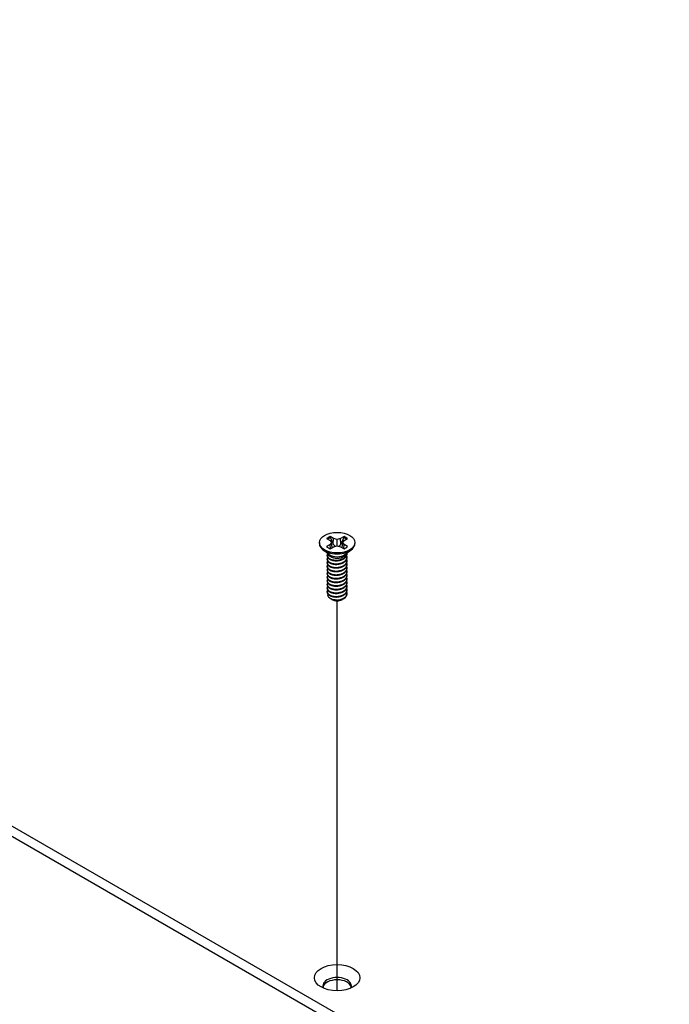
# Model space of a CAD drawing. Header units: millimetres. Extents: x 80 to 2248, y 80 to 1719.
# Tile 70 of 79: x 1807 to 1884, y 1274 to 1391. Entities that reach past the tile are written whole.
import ezdxf

# ---------------------------------------------------------------- set-up
doc = ezdxf.new("R2010")
doc.units = ezdxf.units.MM
doc.header["$LTSCALE"] = 8.333333
doc.layers.add('Tweak Trail (ANSI)', color=7, linetype='Continuous', lineweight=25)
doc.layers.add('Visible (ANSI)', color=7, linetype='Continuous', lineweight=25)

msp = doc.modelspace()

# ---------------------------------------------------------------- linework, layer by layer
at = {"layer": 'Tweak Trail (ANSI)'}
msp.add_line((1844.8343, 1275.1508), (1844.8343, 1321.6264), dxfattribs=at)
at = {"layer": 'Visible (ANSI)'}
for p, q in [((1884.3844, 1249.5944), (1483.5507, 1481.0159)), ((1483.5507, 1479.7888), (1883.3218, 1248.9809)), ((1842.7172, 1328.5626), (1842.7172, 1328.4433)), ((1843.5861, 1329.0387), (1843.9984, 1328.8006)), ((1843.9984, 1328.3245), (1843.5861, 1328.0864)), ((1843.9984, 1328.8006), (1844.1693, 1328.5626)), ((1844.1693, 1328.5626), (1843.9984, 1328.3245)), ((1844.0393, 1327.8595), (1843.9984, 1328.3245)), ((1844.4215, 1329.0449), (1844.0091, 1329.283)), ((1844.2375, 1327.974), (1844.1693, 1328.5626)), ((1844.3825, 1328.3684), (1844.4215, 1329.0449)), ((1844.8339, 1328.9463), (1844.4215, 1329.0449)), ((1845.2463, 1329.0449), (1844.8339, 1328.9463)), ((1844.8339, 1328.1788), (1844.8339, 1328.9463)), ((1845.6587, 1329.283), (1845.2463, 1329.0449)), ((1845.2853, 1328.3684), (1845.2463, 1329.0449)), ((1845.4303, 1327.974), (1845.4985, 1328.5626)), ((1845.4985, 1328.5626), (1845.6694, 1328.8006)), ((1845.6694, 1328.3245), (1845.4985, 1328.5626)), ((1845.6286, 1327.8595), (1845.6694, 1328.3245)), ((1845.6694, 1328.8006), (1846.0817, 1329.0387)), ((1846.0817, 1328.0864), (1845.6694, 1328.3245)), ((1846.9506, 1328.5626), (1846.9506, 1328.4433)), ((1843.8989, 1327.1478), (1843.1643, 1327.6921)), ((1844.0091, 1327.8421), (1844.4215, 1328.0802)), ((1844.4215, 1328.0802), (1844.8339, 1328.1788)), ((1844.8339, 1328.1788), (1845.2463, 1328.0802)), ((1845.2463, 1328.0802), (1845.6587, 1327.8421)), ((1845.7689, 1327.1478), (1846.5035, 1327.6921)), ((1846.0192, 1327.2117), (1846.0192, 1327.2657)), ((1843.6486, 1326.9957), (1843.6486, 1327.0497)), ((1843.6486, 1326.5636), (1843.6486, 1326.6176)), ((1843.6486, 1326.1316), (1843.6486, 1326.1856)), ((1844.1631, 1326.8241), (1843.9957, 1326.9207)), ((1845.5649, 1326.8589), (1845.6721, 1326.9207)), ((1846.0192, 1326.7797), (1846.0192, 1326.8337)), ((1846.0192, 1326.3476), (1846.0192, 1326.4016)), ((1846.0192, 1325.9155), (1846.0192, 1325.9695)), ((1843.6486, 1325.6995), (1843.6486, 1325.7535)), ((1843.6486, 1325.2674), (1843.6486, 1325.3214)), ((1843.6486, 1324.8354), (1843.6486, 1324.8894)), ((1846.0192, 1325.4835), (1846.0192, 1325.5375)), ((1846.0192, 1325.0514), (1846.0192, 1325.1054)), ((1843.6486, 1324.4033), (1843.6486, 1324.4573)), ((1843.6486, 1323.9713), (1843.6486, 1324.0253)), ((1846.0192, 1324.6193), (1846.0192, 1324.6734)), ((1846.0192, 1324.1873), (1846.0192, 1324.2413)), ((1846.0192, 1323.7552), (1846.0192, 1323.8092)), ((1843.6486, 1323.5392), (1843.6486, 1323.5932)), ((1843.6486, 1323.1071), (1843.6486, 1323.1611)), ((1843.6486, 1322.6751), (1843.6486, 1322.7291)), ((1846.0192, 1323.3232), (1846.0192, 1323.3772)), ((1846.0192, 1322.8911), (1846.0192, 1322.9451)), ((1846.0192, 1322.459), (1846.0192, 1322.513)), ((1844.2056, 1321.8006), (1844.0258, 1321.9044)), ((1844.2764, 1321.7597), (1844.2489, 1321.7756)), ((1845.3914, 1321.7597), (1845.4614, 1321.8001))]:
    msp.add_line(p, q, dxfattribs=at)
for centre, major_axis in [((1844.8339, 1328.5626), (-2.1167, 0)), ((1844.8339, 1276.715), (-2.7093, 0))]:
    msp.add_ellipse(centre, major_axis=major_axis, ratio=0.57735027, dxfattribs=at)
for centre, major_axis, start_param, end_param in [((1844.8339, 1328.4433), (2.1167, 0), 3.14159265, 6.28318531), ((1844.8339, 1328.5626), (-1.4958, 0), 5.29642922, 5.69914506), ((1844.8339, 1328.4441), (1.4569, 0), 2.15828086, 2.46214233), ((1844.8339, 1328.4441), (1.4569, 0), 0.67945032, 0.98331179), ((1844.8339, 1328.5626), (-1.4958, 0), 3.7256329, 4.12834874), ((1844.8339, 1328.5626), (1.4958, 0), 3.7256329, 4.12834874), ((1844.8339, 1327.4046), (-1.1853, 0), 0.11253944, 3.02905321), ((1844.8339, 1327.5685), (-1.1853, 0), 0.66197837, 2.47961428), ((1844.8339, 1328.5626), (1.4958, 0), 5.29642922, 5.69914506), ((1844.8339, 1322.1134), (-0.8273, 0), 0.74518222, 1.24985502), ((1844.8339, 1322.0816), (-0.7885, 0), 0.78539816, 2.35619449), ((1844.8339, 1322.4057), (1.1853, 0), 4.70326985, 5.49778714), ((1844.8339, 1275.7607), (1.6933, 0), 5.96691699, 9.74104627), ((1844.8339, 1275.488), (1.6933, 0), 0.13995372, 3.00163893)]:
    msp.add_ellipse(centre, major_axis=major_axis, ratio=0.57735027, start_param=start_param, end_param=end_param, dxfattribs=at)
for points, weights in [([(1844.0264, 1329.1442), (1844.0179, 1329.2127), (1844.0091, 1329.283)], [1.01218915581, 1.01172679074, 1.01110160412]), ([(1844.0264, 1329.1442), (1844.2471, 1328.6622), (1844.3825, 1328.3684)], [1.53696783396, 1.9683578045, 2.37346205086]), ([(1844.3825, 1328.3684), (1844.505, 1328.2225), (1844.6002, 1328.1229)], [2.07391766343, 2.27571812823, 2.43161931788]), ([(1845.0676, 1328.1229), (1845.1628, 1328.2225), (1845.2853, 1328.3684)], [2.43161931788, 2.27571812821, 2.07391766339]), ([(1845.2853, 1328.3684), (1845.4207, 1328.6622), (1845.6414, 1329.1442)], [2.37346205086, 1.9683578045, 1.53696783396]), ([(1845.6414, 1329.1442), (1845.6499, 1329.2127), (1845.6587, 1329.283)], [1.01218915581, 1.01172679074, 1.01110160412]), ([(1843.6486, 1326.9957), (1843.6486, 1326.741), (1843.9957, 1326.5664)], [0.949184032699, 0.900099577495, 1]), ([(1843.6486, 1326.5636), (1843.6486, 1326.309), (1843.9957, 1326.1344)], [0.949184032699, 0.900099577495, 1]), ([(1843.6486, 1326.1316), (1843.6486, 1325.8769), (1843.9957, 1325.7023)], [0.949184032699, 0.900099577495, 1]), ([(1844.4178, 1326.4386), (1844.7096, 1326.3689), (1845.0368, 1326.4424)], [0.949605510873, 0.900605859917, 0.99630538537]), ([(1844.4178, 1326.0065), (1844.7096, 1325.9369), (1845.0368, 1326.0103)], [0.949605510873, 0.900605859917, 0.99630538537]), ([(1843.6486, 1325.6995), (1843.6486, 1325.4448), (1843.9957, 1325.2702)], [0.949184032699, 0.900099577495, 1]), ([(1843.6486, 1325.2674), (1843.6486, 1325.0128), (1843.9957, 1324.8382)], [0.949184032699, 0.900099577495, 1]), ([(1843.6486, 1324.8354), (1843.6486, 1324.5807), (1843.9957, 1324.4061)], [0.949184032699, 0.900099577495, 1]), ([(1844.4178, 1325.5744), (1844.7096, 1325.5048), (1845.0368, 1325.5782)], [0.949605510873, 0.900605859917, 0.99630538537]), ([(1844.4178, 1325.1424), (1844.7096, 1325.0727), (1845.0368, 1325.1462)], [0.949605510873, 0.900605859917, 0.99630538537]), ([(1843.6486, 1324.4033), (1843.6486, 1324.1487), (1843.9957, 1323.974)], [0.949184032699, 0.900099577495, 1]), ([(1843.6486, 1323.9713), (1843.6486, 1323.7166), (1843.9957, 1323.542)], [0.949184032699, 0.900099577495, 1]), ([(1844.4178, 1324.7103), (1844.7096, 1324.6407), (1845.0368, 1324.7141)], [0.949605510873, 0.900605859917, 0.99630538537]), ([(1844.4178, 1324.2783), (1844.7096, 1324.2086), (1845.0368, 1324.282)], [0.949605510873, 0.900605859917, 0.99630538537]), ([(1844.4178, 1323.8462), (1844.7096, 1323.7765), (1845.0368, 1323.85)], [0.949605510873, 0.900605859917, 0.99630538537]), ([(1843.6486, 1323.5392), (1843.6486, 1323.2845), (1843.9957, 1323.1099)], [0.949184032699, 0.900099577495, 1]), ([(1843.6486, 1323.1071), (1843.6486, 1322.8525), (1843.9957, 1322.6779)], [0.949184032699, 0.900099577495, 1]), ([(1843.6486, 1322.6751), (1843.6486, 1322.4204), (1843.9957, 1322.2458)], [0.949184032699, 0.900099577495, 1]), ([(1844.4178, 1323.4141), (1844.7096, 1323.3445), (1845.0368, 1323.4179)], [0.949605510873, 0.900605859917, 0.99630538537]), ([(1844.4178, 1322.9821), (1844.7096, 1322.9124), (1845.0368, 1322.9859)], [0.949605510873, 0.900605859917, 0.99630538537]), ([(1844.4178, 1322.55), (1844.7096, 1322.4803), (1845.0368, 1322.5538)], [0.949605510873, 0.900605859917, 0.99630538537]), ([(1844.4178, 1322.1179), (1844.7096, 1322.0483), (1845.0368, 1322.1217)], [0.949605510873, 0.900605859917, 0.99630538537])]:
    msp.add_rational_spline(points, weights, degree=2, dxfattribs=at)
for points, weights, knots in [([(1843.6935, 1327.218), (1843.6912, 1327.2138), (1843.689, 1327.2095), (1843.5118, 1326.8638), (1843.9957, 1326.6204)], [0.996214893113, 0.998079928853, 1, 0.866025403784, 1], [0.7706840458, 0.7706840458, 0.7706840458, 0.7708333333, 0.7708333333, 0.78125, 0.78125, 0.78125]), ([(1843.9957, 1326.6204), (1844.4797, 1326.377), (1845.1407, 1326.5153), (1845.8017, 1326.6536), (1845.9788, 1327.0712), (1846.0326, 1327.1981), (1846.0149, 1327.3301)], [1, 0.866025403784, 1, 0.866025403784, 1, 0.955116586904, 0.940306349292], [0.78125, 0.78125, 0.78125, 0.7916666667, 0.7916666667, 0.8020833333, 0.8020833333, 0.8055730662, 0.8055730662, 0.8055730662]), ([(1843.9957, 1326.5664), (1844.4797, 1326.323), (1845.1407, 1326.4613), (1845.8017, 1326.5996), (1845.9788, 1327.0172), (1846.0192, 1327.1125), (1846.0192, 1327.2117)], [1, 0.866025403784, 1, 0.866025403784, 1, 0.965925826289, 0.949184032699], [0.71875, 0.71875, 0.71875, 0.7291666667, 0.7291666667, 0.7395833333, 0.7395833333, 0.7422326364, 0.7422326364, 0.7422326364]), ([(1843.706, 1326.8075), (1843.6968, 1326.7926), (1843.689, 1326.7774), (1843.5118, 1326.4317), (1843.9957, 1326.1884)], [0.987158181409, 0.993237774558, 1, 0.866025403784, 1], [0.7078075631, 0.7078075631, 0.7078075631, 0.7083333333, 0.7083333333, 0.71875, 0.71875, 0.71875]), ([(1843.706, 1326.3755), (1843.6968, 1326.3605), (1843.689, 1326.3453), (1843.5118, 1325.9997), (1843.9957, 1325.7563)], [0.987158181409, 0.993237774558, 1, 0.866025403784, 1], [0.6453075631, 0.6453075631, 0.6453075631, 0.6458333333, 0.6458333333, 0.65625, 0.65625, 0.65625]), ([(1843.9957, 1326.1884), (1844.4797, 1325.945), (1845.1407, 1326.0833), (1845.8017, 1326.2215), (1845.9788, 1326.6392), (1846.0597, 1326.8298), (1845.9814, 1327.0233)], [1, 0.866025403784, 1, 0.866025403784, 1, 0.934058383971, 0.933029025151], [0.71875, 0.71875, 0.71875, 0.7291666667, 0.7291666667, 0.7395833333, 0.7395833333, 0.7447103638, 0.7447103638, 0.7447103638]), ([(1843.9957, 1326.1344), (1844.4797, 1325.891), (1845.1407, 1326.0292), (1845.8017, 1326.1675), (1845.9788, 1326.5852), (1846.0192, 1326.6804), (1846.0192, 1326.7797)], [1, 0.866025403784, 1, 0.866025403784, 1, 0.965925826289, 0.949184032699], [0.65625, 0.65625, 0.65625, 0.6666666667, 0.6666666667, 0.6770833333, 0.6770833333, 0.6797326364, 0.6797326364, 0.6797326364]), ([(1843.9957, 1325.7563), (1844.4797, 1325.5129), (1845.1407, 1325.6512), (1845.8017, 1325.7895), (1845.9788, 1326.2071), (1846.0597, 1326.3977), (1845.9814, 1326.5912)], [1, 0.866025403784, 1, 0.866025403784, 1, 0.934058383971, 0.933029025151], [0.65625, 0.65625, 0.65625, 0.6666666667, 0.6666666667, 0.6770833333, 0.6770833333, 0.6822103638, 0.6822103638, 0.6822103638]), ([(1843.9957, 1325.7023), (1844.4797, 1325.4589), (1845.1407, 1325.5972), (1845.8017, 1325.7355), (1845.9788, 1326.1531), (1846.0192, 1326.2483), (1846.0192, 1326.3476)], [1, 0.866025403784, 1, 0.866025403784, 1, 0.965925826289, 0.949184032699], [0.59375, 0.59375, 0.59375, 0.6041666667, 0.6041666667, 0.6145833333, 0.6145833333, 0.6172326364, 0.6172326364, 0.6172326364]), ([(1843.9957, 1325.3242), (1844.4797, 1325.0809), (1845.1407, 1325.2191), (1845.8017, 1325.3574), (1845.9788, 1325.775), (1846.0597, 1325.9656), (1845.9814, 1326.1592)], [1, 0.866025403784, 1, 0.866025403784, 1, 0.934058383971, 0.933029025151], [0.59375, 0.59375, 0.59375, 0.6041666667, 0.6041666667, 0.6145833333, 0.6145833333, 0.6197103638, 0.6197103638, 0.6197103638]), ([(1843.706, 1325.9434), (1843.6968, 1325.9285), (1843.689, 1325.9133), (1843.5118, 1325.5676), (1843.9957, 1325.3242)], [0.98715818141, 0.993237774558, 1, 0.866025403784, 1], [0.5828075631, 0.5828075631, 0.5828075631, 0.5833333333, 0.5833333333, 0.59375, 0.59375, 0.59375]), ([(1843.706, 1325.5113), (1843.6968, 1325.4964), (1843.689, 1325.4812), (1843.5118, 1325.1356), (1843.9957, 1324.8922)], [0.987158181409, 0.993237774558, 1, 0.866025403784, 1], [0.5203075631, 0.5203075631, 0.5203075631, 0.5208333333, 0.5208333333, 0.53125, 0.53125, 0.53125]), ([(1843.706, 1325.0793), (1843.6968, 1325.0644), (1843.689, 1325.0491), (1843.5118, 1324.7035), (1843.9957, 1324.4601)], [0.987158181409, 0.993237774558, 1, 0.866025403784, 1], [0.4578075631, 0.4578075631, 0.4578075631, 0.4583333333, 0.4583333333, 0.46875, 0.46875, 0.46875]), ([(1843.9957, 1325.2702), (1844.4797, 1325.0269), (1845.1407, 1325.1651), (1845.8017, 1325.3034), (1845.9788, 1325.721), (1846.0192, 1325.8163), (1846.0192, 1325.9155)], [1, 0.866025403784, 1, 0.866025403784, 1, 0.965925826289, 0.949184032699], [0.53125, 0.53125, 0.53125, 0.5416666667, 0.5416666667, 0.5520833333, 0.5520833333, 0.5547326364, 0.5547326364, 0.5547326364]), ([(1843.9957, 1324.8922), (1844.4797, 1324.6488), (1845.1407, 1324.7871), (1845.8017, 1324.9253), (1845.9788, 1325.343), (1846.0597, 1325.5336), (1845.9814, 1325.7271)], [1, 0.866025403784, 1, 0.866025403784, 1, 0.934058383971, 0.933029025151], [0.53125, 0.53125, 0.53125, 0.5416666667, 0.5416666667, 0.5520833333, 0.5520833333, 0.5572103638, 0.5572103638, 0.5572103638]), ([(1843.9957, 1324.8382), (1844.4797, 1324.5948), (1845.1407, 1324.7331), (1845.8017, 1324.8713), (1845.9788, 1325.289), (1846.0192, 1325.3842), (1846.0192, 1325.4835)], [1, 0.866025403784, 1, 0.866025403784, 1, 0.965925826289, 0.949184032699], [0.46875, 0.46875, 0.46875, 0.4791666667, 0.4791666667, 0.4895833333, 0.4895833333, 0.4922326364, 0.4922326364, 0.4922326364]), ([(1843.9957, 1324.4601), (1844.4797, 1324.2167), (1845.1407, 1324.355), (1845.8017, 1324.4933), (1845.9788, 1324.9109), (1846.0597, 1325.1015), (1845.9814, 1325.295)], [1, 0.866025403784, 1, 0.866025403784, 1, 0.934058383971, 0.933029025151], [0.46875, 0.46875, 0.46875, 0.4791666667, 0.4791666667, 0.4895833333, 0.4895833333, 0.4947103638, 0.4947103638, 0.4947103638]), ([(1843.9957, 1324.4061), (1844.4797, 1324.1627), (1845.1407, 1324.301), (1845.8017, 1324.4393), (1845.9788, 1324.8569), (1846.0192, 1324.9522), (1846.0192, 1325.0514)], [1, 0.866025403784, 1, 0.866025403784, 1, 0.965925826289, 0.949184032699], [0.40625, 0.40625, 0.40625, 0.4166666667, 0.4166666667, 0.4270833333, 0.4270833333, 0.4297326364, 0.4297326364, 0.4297326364]), ([(1843.9957, 1324.0281), (1844.4797, 1323.7847), (1845.1407, 1323.9229), (1845.8017, 1324.0612), (1845.9788, 1324.4789), (1846.0597, 1324.6695), (1845.9814, 1324.863)], [1, 0.866025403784, 1, 0.866025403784, 1, 0.934058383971, 0.933029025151], [0.40625, 0.40625, 0.40625, 0.4166666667, 0.4166666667, 0.4270833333, 0.4270833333, 0.4322103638, 0.4322103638, 0.4322103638]), ([(1843.706, 1324.6472), (1843.6968, 1324.6323), (1843.689, 1324.6171), (1843.5118, 1324.2714), (1843.9957, 1324.0281)], [0.987158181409, 0.993237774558, 1, 0.866025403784, 1], [0.3953075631, 0.3953075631, 0.3953075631, 0.3958333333, 0.3958333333, 0.40625, 0.40625, 0.40625]), ([(1843.706, 1324.2151), (1843.6968, 1324.2002), (1843.689, 1324.185), (1843.5118, 1323.8394), (1843.9957, 1323.596)], [0.98715818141, 0.993237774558, 1, 0.866025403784, 1], [0.3328075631, 0.3328075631, 0.3328075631, 0.3333333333, 0.3333333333, 0.34375, 0.34375, 0.34375]), ([(1843.706, 1323.7831), (1843.6968, 1323.7682), (1843.689, 1323.753), (1843.5118, 1323.4073), (1843.9957, 1323.1639)], [0.987158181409, 0.993237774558, 1, 0.866025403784, 1], [0.2703075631, 0.2703075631, 0.2703075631, 0.2708333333, 0.2708333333, 0.28125, 0.28125, 0.28125]), ([(1843.9957, 1323.974), (1844.4797, 1323.7307), (1845.1407, 1323.8689), (1845.8017, 1324.0072), (1845.9788, 1324.4249), (1846.0192, 1324.5201), (1846.0192, 1324.6193)], [1, 0.866025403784, 1, 0.866025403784, 1, 0.965925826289, 0.949184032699], [0.34375, 0.34375, 0.34375, 0.3541666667, 0.3541666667, 0.3645833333, 0.3645833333, 0.3672326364, 0.3672326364, 0.3672326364]), ([(1843.9957, 1323.596), (1844.4797, 1323.3526), (1845.1407, 1323.4909), (1845.8017, 1323.6291), (1845.9788, 1324.0468), (1846.0597, 1324.2374), (1845.9814, 1324.4309)], [1, 0.866025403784, 1, 0.866025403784, 1, 0.934058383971, 0.933029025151], [0.34375, 0.34375, 0.34375, 0.3541666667, 0.3541666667, 0.3645833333, 0.3645833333, 0.3697103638, 0.3697103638, 0.3697103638]), ([(1843.9957, 1323.542), (1844.4797, 1323.2986), (1845.1407, 1323.4369), (1845.8017, 1323.5751), (1845.9788, 1323.9928), (1846.0192, 1324.088), (1846.0192, 1324.1873)], [1, 0.866025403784, 1, 0.866025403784, 1, 0.965925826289, 0.949184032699], [0.28125, 0.28125, 0.28125, 0.2916666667, 0.2916666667, 0.3020833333, 0.3020833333, 0.3047326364, 0.3047326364, 0.3047326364]), ([(1843.9957, 1323.1639), (1844.4797, 1322.9205), (1845.1407, 1323.0588), (1845.8017, 1323.1971), (1845.9788, 1323.6147), (1846.0597, 1323.8053), (1845.9814, 1323.9988)], [1, 0.866025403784, 1, 0.866025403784, 1, 0.934058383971, 0.933029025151], [0.28125, 0.28125, 0.28125, 0.2916666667, 0.2916666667, 0.3020833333, 0.3020833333, 0.3072103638, 0.3072103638, 0.3072103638]), ([(1843.9957, 1323.1099), (1844.4797, 1322.8665), (1845.1407, 1323.0048), (1845.8017, 1323.1431), (1845.9788, 1323.5607), (1846.0192, 1323.656), (1846.0192, 1323.7552)], [1, 0.866025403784, 1, 0.866025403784, 1, 0.965925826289, 0.949184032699], [0.21875, 0.21875, 0.21875, 0.2291666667, 0.2291666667, 0.2395833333, 0.2395833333, 0.2422326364, 0.2422326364, 0.2422326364]), ([(1843.706, 1323.351), (1843.6968, 1323.3361), (1843.689, 1323.3209), (1843.5118, 1322.9752), (1843.9957, 1322.7319)], [0.987158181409, 0.993237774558, 1, 0.866025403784, 1], [0.2078075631, 0.2078075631, 0.2078075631, 0.2083333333, 0.2083333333, 0.21875, 0.21875, 0.21875]), ([(1843.706, 1322.919), (1843.6968, 1322.904), (1843.689, 1322.8888), (1843.5118, 1322.5432), (1843.9957, 1322.2998)], [0.987158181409, 0.993237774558, 1, 0.866025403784, 1], [0.1453075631, 0.1453075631, 0.1453075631, 0.1458333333, 0.1458333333, 0.15625, 0.15625, 0.15625]), ([(1843.9957, 1322.7319), (1844.4797, 1322.4885), (1845.1407, 1322.6268), (1845.8017, 1322.765), (1845.9788, 1323.1827), (1846.0597, 1323.3733), (1845.9814, 1323.5668)], [1, 0.866025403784, 1, 0.866025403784, 1, 0.934058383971, 0.933029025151], [0.21875, 0.21875, 0.21875, 0.2291666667, 0.2291666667, 0.2395833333, 0.2395833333, 0.2447103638, 0.2447103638, 0.2447103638]), ([(1843.9957, 1322.6779), (1844.4797, 1322.4345), (1845.1407, 1322.5727), (1845.8017, 1322.711), (1845.9788, 1323.1287), (1846.0192, 1323.2239), (1846.0192, 1323.3232)], [1, 0.866025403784, 1, 0.866025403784, 1, 0.965925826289, 0.949184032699], [0.15625, 0.15625, 0.15625, 0.1666666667, 0.1666666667, 0.1770833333, 0.1770833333, 0.1797326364, 0.1797326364, 0.1797326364]), ([(1843.9957, 1322.2998), (1844.4797, 1322.0564), (1845.1407, 1322.1947), (1845.8017, 1322.333), (1845.9788, 1322.7506), (1846.0597, 1322.9412), (1845.9814, 1323.1347)], [1, 0.866025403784, 1, 0.866025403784, 1, 0.934058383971, 0.933029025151], [0.15625, 0.15625, 0.15625, 0.1666666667, 0.1666666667, 0.1770833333, 0.1770833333, 0.1822103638, 0.1822103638, 0.1822103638]), ([(1843.9957, 1322.2458), (1844.4797, 1322.0024), (1845.1407, 1322.1407), (1845.8017, 1322.2789), (1845.9788, 1322.6966), (1846.0192, 1322.7918), (1846.0192, 1322.8911)], [1, 0.866025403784, 1, 0.866025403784, 1, 0.965925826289, 0.949184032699], [0.09375, 0.09375, 0.09375, 0.1041666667, 0.1041666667, 0.1145833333, 0.1145833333, 0.1172326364, 0.1172326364, 0.1172326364]), ([(1844.8231, 1321.7213), (1844.9846, 1321.73), (1845.1407, 1321.7626), (1845.8017, 1321.9009), (1845.9788, 1322.3185), (1846.0597, 1322.5091), (1845.9814, 1322.7027)], [0.948065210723, 0.96476686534, 1, 0.866025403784, 1, 0.934058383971, 0.933029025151], [0.1014272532, 0.1014272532, 0.1014272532, 0.1041666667, 0.1041666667, 0.1145833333, 0.1145833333, 0.1197103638, 0.1197103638, 0.1197103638]), ([(1845.6721, 1321.9217), (1845.8966, 1322.0707), (1845.9788, 1322.2645), (1846.0192, 1322.3598), (1846.0192, 1322.459)], [0.933012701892, 0.933012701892, 1, 0.965925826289, 0.949184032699], [0.046875, 0.046875, 0.046875, 0.05208333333, 0.05208333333, 0.05473263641, 0.05473263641, 0.05473263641]), ([(1844.5729, 1321.6601), (1844.8084, 1321.6365), (1845.048, 1321.6922), (1845.1227, 1321.7096), (1845.1924, 1321.7353)], [0.933829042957, 0.925617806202, 1, 0.975565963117, 0.960044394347], [0.03588337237, 0.03588337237, 0.03588337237, 0.04166666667, 0.04166666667, 0.0435664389, 0.0435664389, 0.0435664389])]:
    msp.add_rational_spline(points, weights, degree=2, knots=knots, dxfattribs=at)
for points, knots in [([(1845.5649, 1326.8589), (1845.4751, 1326.807), (1845.3719, 1326.7646), (1845.1644, 1326.707), (1845.0381, 1326.6822), (1844.7578, 1326.6698), (1844.629, 1326.6787), (1844.3981, 1326.7229), (1844.2966, 1326.7559), (1844.1937, 1326.8071), (1844.1781, 1326.8154), (1844.1631, 1326.8241)], [-0.529903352, -0.529903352, -0.529903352, -0.529903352, -0.438646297, -0.438646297, -0.360774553, -0.360774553, -0.293383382, -0.293383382, -0.230894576, -0.230894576, -0.219299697, -0.219299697, -0.219299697, -0.219299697]), ([(1844.0258, 1321.9044), (1843.9366, 1321.9559), (1843.8821, 1322.0049), (1843.8014, 1322.0934), (1843.7701, 1322.144), (1843.7263, 1322.2692), (1843.7265, 1322.3443), (1843.753, 1322.4194), (1843.7536, 1322.4211), (1843.7543, 1322.4229)], [-0.327507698, -0.327507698, -0.327507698, -0.327507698, -0.298679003, -0.298679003, -0.265137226, -0.265137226, -0.218249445, -0.218249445, -0.217118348, -0.217118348, -0.217118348, -0.217118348]), ([(1844.8231, 1321.7213), (1844.6712, 1321.7204), (1844.5239, 1321.7362), (1844.3874, 1321.7675), (1844.3192, 1321.7832), (1844.2548, 1321.8025), (1844.1942, 1321.8254), (1844.1337, 1321.8483), (1844.0766, 1321.875), (1844.0258, 1321.9044)], [0, 0, 0, 0, 0.00054045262, 0.00054045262, 0.00054045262, 0.00081067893, 0.00081067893, 0.00081067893, 0.00108090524, 0.00108090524, 0.00108090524, 0.00108090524]), ([(1844.2056, 1321.8006), (1844.2305, 1321.7862), (1844.2792, 1321.7602), (1844.4157, 1321.7191), (1844.4785, 1321.706), (1844.6519, 1321.6835), (1844.7679, 1321.6807), (1845.0496, 1321.7011), (1845.1913, 1321.7315), (1845.4339, 1321.8034), (1845.5596, 1321.8568), (1845.6721, 1321.9217)], [-0.169469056, -0.169469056, -0.169469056, -0.169469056, -0.142100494, -0.142100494, -0.122546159, -0.122546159, -0.091769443, -0.091769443, -0.050399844, -0.050399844, 0, 0, 0, 0]), ([(1845.5487, 1321.8576), (1845.5056, 1321.8252), (1845.4569, 1321.7956), (1845.3092, 1321.7228), (1845.2019, 1321.6876), (1844.9775, 1321.6448), (1844.8855, 1321.64), (1844.7317, 1321.6396), (1844.6501, 1321.6464), (1844.5729, 1321.6601)], [-0.0971018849, -0.0971018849, -0.0971018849, -0.0971018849, -0.0821352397, -0.0821352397, -0.0557038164, -0.0557038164, -0.030124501, -0.030124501, 0, 0, 0, 0])]:
    msp.add_open_spline(points, degree=3, knots=knots, dxfattribs=at)

doc.saveas('drawing.dxf')
